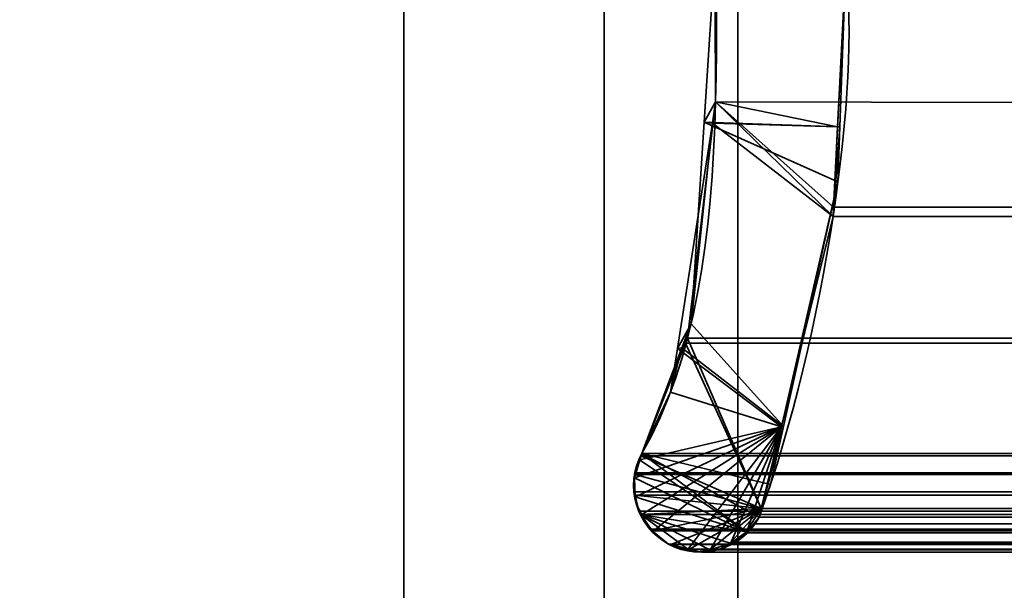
# Model space of a CAD drawing. Header units: millimetres. Extents: x -603 to 3703, y -121 to 193.
# Tile 6 of 256: x -417.37 to -410, y -4.08 to 0.19. Entities that reach past the tile are written whole.
import ezdxf

# ---------------------------------------------------------------- set-up
doc = ezdxf.new("R2010")
doc.units = ezdxf.units.MM
doc.layers.add('151', color=7, linetype='Continuous', true_color=0xffffff)

# ---------------------------------------------------------------- blocks, each defined once
blk = doc.blocks.new('UG_SURFACE_001')
at = {"layer": '151', "color": 252, "linetype": 'Continuous', "lineweight": 35}
for points in [[(603, -18, 2212.25), (603, 174.4, 2212.25), (-603, 174.4, 2212.25), (-603, -18, 2212.25)], [(-453, -18, 2062.2499), (-453, 174.4, 2062.2499), (453, 174.4, 2062.2499), (453, -18, 2062.2499)]]:
    blk.add_3dface(points, dxfattribs=at)
blk = doc.blocks.new('UG_SURFACE_007')
at = {"layer": '151', "color": 252, "linetype": 'Continuous', "lineweight": 35}
for points in [[(-397, 4.0145, -7.75), (-412, 4.0145, -7.75), (-412, -24.9528, -7.75), (412, -24.9528, -7.75)], [(-412, -24.9528, -8.75), (-412, 4.0145, -8.75), (-397, 4.0145, -8.75)], [(-397, 4.0145, -8.75), (397, 4.0145, -8.75), (-412, -24.9528, -8.75)], [(397, 4.0145, -8.75), (412, 4.0145, -8.75), (412, -24.9528, -8.75), (-412, -24.9528, -8.75)], [(-412, -24.9528, -7.75), (-412, 4.0145, -7.75), (-412, 4.0145, -8.75), (-412, -24.9528, -8.75)]]:
    blk.add_3dface(points, dxfattribs=at)
blk = doc.blocks.new('UG_SURFACE_009')
at = {"layer": '151', "color": 7, "linetype": 'Continuous', "lineweight": 35}
for points in [[(-412.1643, 0.7759, 2021.4143), (-412.1744, 2.4846, -8.75), (-412.1649, -0.4257, -8.75)], [(-412.1649, -0.4257, -8.75), (-412.1744, 2.4846, -8.75), (-411.1926, 0.5499, -8.75), (-411.2517, -0.6131, -8.75)], [(-412.1649, -0.4257, -8.75), (-412.2514, -0.5778, 2021.5013), (-412.1643, 0.7759, 2021.4143)], [(-411.2345, -0.6133, 2020.4844), (-411.1926, 0.5499, 2020.4425), (-412.1643, 0.7759, 2021.4143), (-412.2514, -0.5778, 2021.5013)], [(-411.2517, -0.6131, -8.75), (-411.1926, 0.5499, -8.75), (-411.1926, 0.5499, 2020.4425)], [(-411.1926, 0.5499, 2020.4425), (-411.2345, -0.6133, 2020.4844), (-411.2517, -0.6131, -8.75)], [(-412.1649, -0.4257, -8.75), (-412.1897, -0.5852, -8.75), (-412.2514, -0.5778, 2021.5013)], [(-412.1897, -0.5852, -8.75), (-412.1649, -0.4257, -8.75), (-411.2517, -0.6131, -8.75)], [(-412.3484, -2.085, 2021.5983), (-412.1897, -0.5852, -8.75), (-412.4515, -2.2703, -8.75)], [(-411.2858, -1.283, -8.75), (-411.6731, -2.8554, -8.75), (-412.4515, -2.2703, -8.75), (-412.1897, -0.5852, -8.75)], [(-412.3484, -2.085, 2021.5983), (-412.2514, -0.5778, 2021.5013), (-412.1897, -0.5852, -8.75)], [(-412.2514, -0.5778, 2021.5013), (-412.3484, -2.085, 2021.5983), (-411.6576, -2.8528, 2020.9076), (-411.2493, -1.0249, 2020.4992)], [(-411.2493, -1.0249, 2020.4992), (-411.2345, -0.6133, 2020.4844), (-412.2514, -0.5778, 2021.5013)], [(-412.1897, -0.5852, -8.75), (-411.2517, -0.6131, -8.75), (-411.2858, -1.283, -8.75)], [(-411.2858, -1.283, -8.75), (-411.2517, -0.6131, -8.75), (-411.2345, -0.6133, 2020.4844)], [(-411.2345, -0.6133, 2020.4844), (-411.2493, -1.0249, 2020.4992), (-411.2858, -1.283, -8.75)], [(-411.2493, -1.0249, 2020.4992), (-411.6731, -2.8554, -8.75), (-411.2858, -1.283, -8.75)], [(-411.2493, -1.0249, 2020.4992), (-411.6576, -2.8528, 2020.9076), (-411.6731, -2.8554, -8.75)], [(-412.4515, -2.2703, -8.75), (-412.4168, -2.2645, 2021.6668), (-412.3484, -2.085, 2021.5983)], [(-411.6576, -2.8528, 2020.9076), (-412.3484, -2.085, 2021.5983), (-412.4168, -2.2645, 2021.6668)], [(-412.7183, -3.0566, -8.75), (-412.7183, -3.0566, 2021.9684), (-412.4168, -2.2645, 2021.6668)], [(-412.4168, -2.2645, 2021.6668), (-412.5023, -2.5976, -8.75), (-412.7183, -3.0566, -8.75)], [(-411.755, -3.2885, 2021.0049), (-411.6576, -2.8528, 2020.9076), (-412.4168, -2.2645, 2021.6668), (-412.7183, -3.0566, 2021.9684)], [(-412.4168, -2.2645, 2021.6668), (-412.4515, -2.2703, -8.75), (-412.5023, -2.5976, -8.75)], [(-411.6731, -2.8554, -8.75), (-412.5023, -2.5976, -8.75), (-412.4515, -2.2703, -8.75)], [(-412.7321, -3.1027, -8.75), (-412.7183, -3.0566, -8.75), (-412.5023, -2.5976, -8.75), (-411.6731, -2.8554, -8.75)], [(-412.7638, -3.3802, -8.75), (-412.7771, -3.2537, -8.75), (-412.7726, -3.2386, -8.75), (-411.6731, -2.8554, -8.75)], [(-412.7726, -3.2386, -8.75), (-412.7321, -3.1027, -8.75), (-411.6731, -2.8554, -8.75)], [(-411.6731, -2.8554, -8.75), (-412.7177, -3.511, -8.75), (-412.7578, -3.4365, -8.75), (-412.7638, -3.3802, -8.75)], [(-411.6731, -2.8554, -8.75), (-412.6345, -3.6377, -8.75), (-412.661, -3.6162, -8.75), (-412.7177, -3.511, -8.75)], [(-412.3752, -3.7754, -8.75), (-412.5169, -3.7332, -8.75), (-412.6345, -3.6377, -8.75), (-411.6731, -2.8554, -8.75)], [(-411.6731, -2.8554, -8.75), (-412.2072, -3.7803, -8.75), (-412.319, -3.7921, -8.75), (-412.3752, -3.7754, -8.75)], [(-412.053, -3.7278, -8.75), (-412.1366, -3.7728, -8.75), (-412.2072, -3.7803, -8.75), (-411.6731, -2.8554, -8.75)], [(-411.9343, -3.6483, -8.75), (-411.9568, -3.676, -8.75), (-412.053, -3.7278, -8.75), (-411.6731, -2.8554, -8.75)], [(-411.6731, -2.8554, -8.75), (-411.8398, -3.5319, -8.75), (-411.9343, -3.6483, -8.75)], [(-411.8398, -3.5319, -8.75), (-411.6731, -2.8554, -8.75), (-411.6576, -2.8528, 2020.9076)], [(-411.6576, -2.8528, 2020.9076), (-411.755, -3.2885, 2021.0049), (-411.8398, -3.5319, -8.75)], [(-412.7321, -3.1027, -8.75), (-412.7351, -3.1036, 2021.9851), (-412.7183, -3.0566, 2021.9684)], [(-412.7183, -3.0566, 2021.9684), (-412.7351, -3.1036, 2021.9851), (-411.9347, -3.642, 2021.1847)], [(-412.7183, -3.0566, 2021.9684), (-412.7183, -3.0566, -8.75), (-412.7321, -3.1027, -8.75)], [(-412.7183, -3.0566, 2021.9684), (-411.9347, -3.642, 2021.1847), (-411.8696, -3.5803, 2021.1196), (-411.8398, -3.5319, 2021.0898)], [(-411.8398, -3.5319, 2021.0898), (-411.755, -3.2885, 2021.0049), (-412.7183, -3.0566, 2021.9684)], [(-412.7351, -3.1036, 2021.9851), (-412.7321, -3.1027, -8.75), (-412.7726, -3.2386, -8.75)], [(-412.7726, -3.2386, -8.75), (-412.7699, -3.2006, 2022.0199), (-412.7351, -3.1036, 2021.9851)], [(-411.9347, -3.642, 2021.1847), (-412.7351, -3.1036, 2021.9851), (-412.7699, -3.2006, 2022.0199), (-412.7715, -3.2381, 2022.0215)], [(-412.7726, -3.2386, -8.75), (-412.7771, -3.2537, -8.75), (-412.7671, -3.379, 2022.0172)], [(-412.7762, -3.3434, 2022.0263), (-412.7715, -3.2381, 2022.0215), (-412.7726, -3.2386, -8.75)], [(-412.7715, -3.2381, 2022.0215), (-412.7762, -3.3434, 2022.0263), (-412.7671, -3.379, 2022.0172), (-411.9347, -3.642, 2021.1847)], [(-412.7671, -3.379, 2022.0172), (-412.7762, -3.3434, 2022.0263), (-412.7726, -3.2386, -8.75)], [(-412.7726, -3.2386, -8.75), (-412.7715, -3.2381, 2022.0215), (-412.7699, -3.2006, 2022.0199)], [(-412.7771, -3.2537, -8.75), (-412.7638, -3.3802, -8.75), (-412.7671, -3.379, 2022.0172)], [(-411.755, -3.2885, 2021.0049), (-411.8398, -3.5319, 2021.0898), (-411.8398, -3.5319, -8.75)], [(-412.7395, -3.4879, 2021.9893), (-412.7671, -3.379, 2022.0172), (-412.7638, -3.3802, -8.75)], [(-412.7671, -3.379, 2022.0172), (-412.7395, -3.4879, 2021.9893), (-412.7241, -3.5127, 2021.9741), (-411.9347, -3.642, 2021.1847)], [(-412.7638, -3.3802, -8.75), (-412.7578, -3.4365, -8.75), (-412.7395, -3.4879, 2021.9893)], [(-412.7578, -3.4365, -8.75), (-412.7177, -3.511, -8.75), (-412.7241, -3.5127, 2021.9741)], [(-412.7241, -3.5127, 2021.9741), (-412.7395, -3.4879, 2021.9893), (-412.7578, -3.4365, -8.75)], [(-412.6571, -3.6207, 2021.9071), (-412.7241, -3.5127, 2021.9741), (-412.7177, -3.511, -8.75)], [(-412.7241, -3.5127, 2021.9741), (-412.3757, -3.7674, 2021.6258), (-412.2679, -3.7935, 2021.5178), (-412.2083, -3.7758, 2021.4581)], [(-412.7241, -3.5127, 2021.9741), (-412.6571, -3.6207, 2021.9071), (-412.6361, -3.6376, 2021.8861)], [(-412.6361, -3.6376, 2021.8861), (-412.5169, -3.7332, 2021.7669), (-412.3757, -3.7674, 2021.6258), (-412.7241, -3.5127, 2021.9741)], [(-412.2083, -3.7758, 2021.4581), (-412.0493, -3.7285, 2021.2994), (-412.7241, -3.5127, 2021.9741)], [(-412.0493, -3.7285, 2021.2994), (-412.0153, -3.7184, 2021.2653), (-411.9347, -3.642, 2021.1847), (-412.7241, -3.5127, 2021.9741)], [(-412.7177, -3.511, -8.75), (-412.661, -3.6162, -8.75), (-412.6571, -3.6207, 2021.9071)], [(-411.9343, -3.6483, -8.75), (-411.8398, -3.5319, -8.75), (-411.8398, -3.5319, 2021.0898)], [(-411.8398, -3.5319, 2021.0898), (-411.8696, -3.5803, 2021.1196), (-411.9343, -3.6483, -8.75)], [(-411.8696, -3.5803, 2021.1196), (-411.9347, -3.642, 2021.1847), (-411.9343, -3.6483, -8.75)], [(-412.661, -3.6162, -8.75), (-412.6345, -3.6377, -8.75), (-412.6361, -3.6376, 2021.8861)], [(-412.6361, -3.6376, 2021.8861), (-412.6571, -3.6207, 2021.9071), (-412.661, -3.6162, -8.75)], [(-412.5169, -3.7332, 2021.7669), (-412.6361, -3.6376, 2021.8861), (-412.6345, -3.6377, -8.75)], [(-412.6345, -3.6377, -8.75), (-412.5169, -3.7332, -8.75), (-412.5169, -3.7332, 2021.7669)], [(-412.053, -3.7278, -8.75), (-411.9568, -3.676, -8.75), (-411.9347, -3.642, 2021.1847)], [(-411.9347, -3.642, 2021.1847), (-412.0153, -3.7184, 2021.2653), (-412.053, -3.7278, -8.75)], [(-411.9568, -3.676, -8.75), (-411.9343, -3.6483, -8.75), (-411.9347, -3.642, 2021.1847)], [(-412.5169, -3.7332, -8.75), (-412.3752, -3.7754, -8.75), (-412.3757, -3.7674, 2021.6258)], [(-412.3757, -3.7674, 2021.6258), (-412.5169, -3.7332, 2021.7669), (-412.5169, -3.7332, -8.75)], [(-412.0493, -3.7285, 2021.2994), (-412.2083, -3.7758, 2021.4581), (-412.1366, -3.7728, -8.75)], [(-412.1366, -3.7728, -8.75), (-412.053, -3.7278, -8.75), (-412.0493, -3.7285, 2021.2994)], [(-412.0153, -3.7184, 2021.2653), (-412.0493, -3.7285, 2021.2994), (-412.053, -3.7278, -8.75)], [(-412.2679, -3.7935, 2021.5178), (-412.3757, -3.7674, 2021.6258), (-412.3752, -3.7754, -8.75)], [(-412.3752, -3.7754, -8.75), (-412.319, -3.7921, -8.75), (-412.2679, -3.7935, 2021.5178)], [(-412.319, -3.7921, -8.75), (-412.2072, -3.7803, -8.75), (-412.2083, -3.7758, 2021.4581)], [(-412.2083, -3.7758, 2021.4581), (-412.2679, -3.7935, 2021.5178), (-412.319, -3.7921, -8.75)], [(-412.2083, -3.7758, 2021.4581), (-412.2072, -3.7803, -8.75), (-412.1366, -3.7728, -8.75)]]:
    blk.add_3dface(points, dxfattribs=at)
blk = doc.blocks.new('UG_SURFACE_010')
at = {"layer": '151', "color": 7, "linetype": 'Continuous', "lineweight": 35}
for points in [[(-411.1926, 0.5499, 2020.4425), (-411.2823, -1.2143, 2020.5324), (-412.1649, -0.4257, 2021.4148), (-412.1673, 0.3027, 2021.4171)], [(411.2493, -1.0249, 2020.4992), (-411.2823, -1.2143, 2020.5324), (-411.1926, 0.5499, 2020.4425)], [(-411.1926, 0.5499, 2020.4425), (411.1926, 0.5499, 2020.4425), (411.2493, -1.0249, 2020.4992)], [(412.3484, -2.085, 2021.5983), (412.1944, 0.3073, 2021.4443), (-412.1673, 0.3027, 2021.4171)], [(412.3484, -2.085, 2021.5983), (-412.1673, 0.3027, 2021.4171), (-412.1649, -0.4257, 2021.4148)], [(-411.2858, -1.283, 2020.5357), (-411.8236, -3.4661, 2021.0736), (-412.375, -2.1926, 2021.625), (-412.1649, -0.4257, 2021.4148)], [(-412.1649, -0.4257, 2021.4148), (-412.375, -2.1926, 2021.625), (412.4011, -2.2235, 2021.651)], [(-412.1649, -0.4257, 2021.4148), (-411.2823, -1.2143, 2020.5324), (-411.2858, -1.283, 2020.5357)], [(-412.1649, -0.4257, 2021.4148), (412.4011, -2.2235, 2021.651), (412.3484, -2.085, 2021.5983)], [(411.2493, -1.0249, 2020.4992), (411.2903, -1.2084, 2020.5402), (-411.2823, -1.2143, 2020.5324)], [(-411.2858, -1.283, 2020.5357), (411.2903, -1.2084, 2020.5402), (411.755, -3.2885, 2021.0049)], [(-411.2858, -1.283, 2020.5357), (-411.2823, -1.2143, 2020.5324), (411.2903, -1.2084, 2020.5402)], [(411.755, -3.2885, 2021.0049), (-411.8236, -3.4661, 2021.0736), (-411.2858, -1.283, 2020.5357)], [(-412.3904, -2.2315, 2021.6405), (-412.375, -2.1926, 2021.625), (-411.8236, -3.4661, 2021.0736)], [(-412.375, -2.1926, 2021.625), (-412.3904, -2.2315, 2021.6405), (412.4011, -2.2235, 2021.651)], [(-412.7246, -3.0742, 2021.9746), (-412.7183, -3.0566, 2021.9684), (-412.3904, -2.2315, 2021.6405), (-411.8236, -3.4661, 2021.0736)], [(-412.3904, -2.2315, 2021.6405), (-412.7183, -3.0566, 2021.9684), (412.7183, -3.0566, 2021.9684)], [(412.7183, -3.0566, 2021.9684), (412.4011, -2.2235, 2021.651), (-412.3904, -2.2315, 2021.6405)], [(-412.7704, -3.2114, 2022.0203), (-412.7699, -3.2006, 2022.0199), (-412.7246, -3.0742, 2021.9746), (-411.8236, -3.4661, 2021.0736)], [(412.7699, -3.2006, 2022.0199), (412.7246, -3.0742, 2021.9746), (-412.7246, -3.0742, 2021.9746), (-412.7699, -3.2006, 2022.0199)], [(412.7183, -3.0566, 2021.9684), (-412.7183, -3.0566, 2021.9684), (-412.7246, -3.0742, 2021.9746), (412.7246, -3.0742, 2021.9746)], [(-411.8236, -3.4661, 2021.0736), (-412.7704, -3.3663, 2022.0203), (-412.7762, -3.3434, 2022.0263), (-412.7704, -3.2114, 2022.0203)], [(412.7704, -3.2114, 2022.0203), (-412.7704, -3.2114, 2022.0203), (-412.7762, -3.3434, 2022.0263)], [(412.7762, -3.3434, 2022.0263), (412.7704, -3.2114, 2022.0203), (-412.7762, -3.3434, 2022.0263)], [(-412.7699, -3.2006, 2022.0199), (-412.7704, -3.2114, 2022.0203), (412.7704, -3.2114, 2022.0203)], [(-412.7699, -3.2006, 2022.0199), (412.7704, -3.2114, 2022.0203), (412.7699, -3.2006, 2022.0199)], [(411.755, -3.2885, 2021.0049), (411.8178, -3.4688, 2021.0679), (-411.8236, -3.4661, 2021.0736)], [(-412.7762, -3.3434, 2022.0263), (-412.7704, -3.3663, 2022.0203), (412.7704, -3.3663, 2022.0203), (412.7762, -3.3434, 2022.0263)], [(-412.7251, -3.5111, 2021.975), (-412.7395, -3.4879, 2021.9893), (-412.7704, -3.3663, 2022.0203), (-411.8236, -3.4661, 2021.0736)], [(412.7704, -3.3663, 2022.0203), (-412.7704, -3.3663, 2022.0203), (-412.7395, -3.4879, 2021.9893)], [(412.7395, -3.4879, 2021.9893), (412.7704, -3.3663, 2022.0203), (-412.7395, -3.4879, 2021.9893)], [(-412.7395, -3.4879, 2021.9893), (-412.7251, -3.5111, 2021.975), (412.7251, -3.5111, 2021.975), (412.7395, -3.4879, 2021.9893)], [(-411.8236, -3.4661, 2021.0736), (-412.6413, -3.6334, 2021.8914), (-412.6571, -3.6207, 2021.9071), (-412.7251, -3.5111, 2021.975)], [(412.7251, -3.5111, 2021.975), (-412.7251, -3.5111, 2021.975), (-412.6571, -3.6207, 2021.9071)], [(412.6571, -3.6207, 2021.9071), (412.7251, -3.5111, 2021.975), (-412.6571, -3.6207, 2021.9071)], [(-412.5004, -3.7372, 2021.7505), (-412.5169, -3.7332, 2021.7669), (-412.6413, -3.6334, 2021.8914), (-411.8236, -3.4661, 2021.0736)], [(-412.36, -3.7712, 2021.61), (-412.5004, -3.7372, 2021.7505), (-411.8236, -3.4661, 2021.0736)], [(-411.8236, -3.4661, 2021.0736), (-412.2073, -3.7755, 2021.4572), (-412.2679, -3.7935, 2021.5178), (-412.36, -3.7712, 2021.61)], [(-411.8236, -3.4661, 2021.0736), (-412.0605, -3.7319, 2021.3106), (-412.2073, -3.7755, 2021.4572)], [(-411.9409, -3.6479, 2021.1909), (-412.0153, -3.7184, 2021.2653), (-412.0605, -3.7319, 2021.3106), (-411.8236, -3.4661, 2021.0736)], [(-411.8236, -3.4661, 2021.0736), (-411.8398, -3.5319, 2021.0898), (-411.8696, -3.5803, 2021.1196), (-411.9409, -3.6479, 2021.1909)], [(-411.8696, -3.5803, 2021.1196), (411.8398, -3.5319, 2021.0898), (411.8696, -3.5803, 2021.1196)], [(-411.8696, -3.5803, 2021.1196), (-411.8398, -3.5319, 2021.0898), (411.8398, -3.5319, 2021.0898)], [(-411.8398, -3.5319, 2021.0898), (-411.8236, -3.4661, 2021.0736), (411.8178, -3.4688, 2021.0679)], [(411.8178, -3.4688, 2021.0679), (411.8398, -3.5319, 2021.0898), (-411.8398, -3.5319, 2021.0898)], [(411.8696, -3.5803, 2021.1196), (-411.9409, -3.6479, 2021.1909), (-411.8696, -3.5803, 2021.1196)], [(411.8696, -3.5803, 2021.1196), (411.9409, -3.6479, 2021.1909), (-411.9409, -3.6479, 2021.1909)], [(-412.6571, -3.6207, 2021.9071), (-412.6413, -3.6334, 2021.8914), (412.6413, -3.6334, 2021.8914), (412.6571, -3.6207, 2021.9071)], [(412.6413, -3.6334, 2021.8914), (-412.6413, -3.6334, 2021.8914), (-412.5169, -3.7332, 2021.7669), (412.5169, -3.7332, 2021.7669)], [(-412.0153, -3.7184, 2021.2653), (411.9409, -3.6479, 2021.1909), (412.0153, -3.7184, 2021.2653)], [(-412.0153, -3.7184, 2021.2653), (-411.9409, -3.6479, 2021.1909), (411.9409, -3.6479, 2021.1909)], [(412.5169, -3.7332, 2021.7669), (-412.5169, -3.7332, 2021.7669), (-412.5004, -3.7372, 2021.7505), (412.5004, -3.7372, 2021.7505)], [(412.5004, -3.7372, 2021.7505), (-412.5004, -3.7372, 2021.7505), (-412.36, -3.7712, 2021.61), (412.36, -3.7712, 2021.61)], [(412.2073, -3.7755, 2021.4572), (-412.2073, -3.7755, 2021.4572), (-412.0605, -3.7319, 2021.3106), (412.0605, -3.7319, 2021.3106)], [(412.0153, -3.7184, 2021.2653), (-412.0605, -3.7319, 2021.3106), (-412.0153, -3.7184, 2021.2653)], [(412.0153, -3.7184, 2021.2653), (412.0605, -3.7319, 2021.3106), (-412.0605, -3.7319, 2021.3106)], [(412.2679, -3.7935, 2021.5178), (-412.36, -3.7712, 2021.61), (-412.2679, -3.7935, 2021.5178)], [(412.2679, -3.7935, 2021.5178), (412.36, -3.7712, 2021.61), (-412.36, -3.7712, 2021.61)], [(-412.2679, -3.7935, 2021.5178), (-412.2073, -3.7755, 2021.4572), (412.2073, -3.7755, 2021.4572), (412.2679, -3.7935, 2021.5178)]]:
    blk.add_3dface(points, dxfattribs=at)
blk = doc.blocks.new('UG_SURFACE_033')
at = {"layer": '151', "color": 252, "linetype": 'Continuous', "lineweight": 35}
for points in [[(-414.5, -29.92, 2023.7501), (-414.5, 14.42, 2023.7501), (-414.5, 14.42, -8.75), (-414.5, -29.92, -8.75)], [(-413, -29.92, 2022.2499), (-413, 14.42, 2022.2499), (-414.5, 14.42, 2023.7501), (-414.5, -29.92, 2023.7501)], [(-414.5, -29.92, -8.75), (-414.5, 14.42, -8.75), (-413, 14.42, -8.75), (-413, -29.92, -8.75)], [(-413, -29.92, 2022.2499), (-413, -29.92, -8.75), (-413, 14.42, -8.75), (-413, 14.42, 2022.2499)]]:
    blk.add_3dface(points, dxfattribs=at)
blk = doc.blocks.new('UG_SURFACE_034')
at = {"layer": '151', "color": 252, "linetype": 'Continuous', "lineweight": 35}
for points in [[(-414.5, -29.92, 2023.7501), (-414.5, 14.42, 2023.7501), (-414.5, 14.42, -8.75), (-414.5, -29.92, -8.75)], [(-413, -29.92, 2022.2499), (-413, 14.42, 2022.2499), (-414.5, 14.42, 2023.7501), (-414.5, -29.92, 2023.7501)], [(-414.5, -29.92, -8.75), (-414.5, 14.42, -8.75), (-413, 14.42, -8.75), (-413, -29.92, -8.75)], [(-413, -29.92, 2022.2499), (-413, -29.92, -8.75), (-413, 14.42, -8.75), (-413, 14.42, 2022.2499)]]:
    blk.add_3dface(points, dxfattribs=at)
blk = doc.blocks.new('UG_SURFACE_035')
at = {"layer": '151', "color": 252, "linetype": 'Continuous', "lineweight": 35}
for points in [[(-414.5, -29.92, 2023.7501), (414.5, -29.92, 2023.7501), (414.5, 14.42, 2023.7501), (-414.5, 14.42, 2023.7501)], [(-414.5, -29.92, 2023.7501), (-414.5, 14.42, 2023.7501), (-413, 14.42, 2022.2499), (-413, -29.92, 2022.2499)], [(-413, -29.92, 2022.2499), (-413, 14.42, 2022.2499), (413, 14.42, 2022.2499), (413, -29.92, 2022.2499)]]:
    blk.add_3dface(points, dxfattribs=at)

msp = doc.modelspace()

# ---------------------------------------------------------------- linework, layer by layer
at = {"layer": '151', "color": 252, "linetype": 'Continuous', "lineweight": 35}
for p, q in [((-414.5, 14.42, -8.75), (-414.5, -29.92, -8.75)), ((-414.5, -29.92, 2023.75), (-414.5, 14.42, 2023.75)), ((-414.5, 14.42, -8.75), (-414.5, -29.92, -8.75)), ((-414.5, -29.92, 2023.75), (-414.5, 14.42, 2023.75)), ((-414.5, -29.92, 2023.75), (-414.5, 14.42, 2023.75)), ((-413, -29.92, 2022.25), (-413, 14.42, 2022.25)), ((-413, 14.42, -8.75), (-413, -29.92, -8.75)), ((-413, 14.42, -8.75), (-413, -29.92, -8.75)), ((-413, -29.92, 2022.25), (-413, 14.42, 2022.25)), ((-413, -29.92, 2022.25), (-413, 14.42, 2022.25)), ((-412, -24.9528, -7.75), (-412, 4.0145, -7.75)), ((-412, -24.9528, -8.75), (-412, 4.0145, -8.75))]:
    msp.add_line(p, q, dxfattribs=at)
at = {"layer": '151', "color": 7, "linetype": 'Continuous', "lineweight": 35}
for p, q in [((-412.7183, -3.0566, 2021.9683), (-412.7183, -3.0566, -8.75)), ((412.7183, -3.0566, 2021.9683), (-412.7183, -3.0566, 2021.9683)), ((411.8398, -3.5319, 2021.0898), (-411.8398, -3.5319, 2021.0898)), ((-411.8398, -3.5319, 2021.0898), (-411.8398, -3.5319, -8.75)), ((412.5169, -3.7332, 2021.7669), (-412.5169, -3.7332, 2021.7669)), ((-412.5169, -3.7332, 2021.7669), (-412.5169, -3.7332, -8.75))]:
    msp.add_line(p, q, dxfattribs=at)
for points in [[(-412.175, 2.6459, -8.75), (-412.2322, 0.6697, -8.75), (-411.9096, -1.668, -8.75), (-412.7183, -3.0566, -8.75)], [(-412.7183, -3.0566, 2021.9683), (-411.9096, -1.668, 2021.1596), (-412.2322, 0.6697, 2021.4822), (-412.175, 2.6459, 2021.425)], [(-412.175, 2.6459, 2021.425), (-412.2322, 0.6697, 2021.4822), (-411.9096, -1.668, 2021.1596), (-412.7183, -3.0566, 2021.9683)], [(-411.8398, -3.5319, -8.75), (-411.3398, -2.1669, -8.75), (-411.0783, -0.2606, -8.75), (-411.1926, 0.5499, -8.75)], [(-411.1926, 0.5499, 2020.4426), (-411.0783, -0.2606, 2020.3283), (-411.3398, -2.1669, 2020.5898), (-411.8398, -3.5319, 2021.0898)], [(-411.8398, -3.5319, 2021.0898), (-411.3398, -2.1669, 2020.5898), (-411.0783, -0.2606, 2020.3283), (-411.1926, 0.5499, 2020.4426)], [(-412.7183, -3.0566, -8.75), (-412.8497, -3.2988, -8.75), (-412.7594, -3.602, -8.75), (-412.5169, -3.7332, -8.75)], [(-412.7183, -3.0566, 2021.9683), (-412.8497, -3.2988, 2022.0997), (-412.7594, -3.602, 2022.0094), (-412.5169, -3.7332, 2021.7669)], [(-412.7183, -3.0566, 2021.9683), (-412.8497, -3.2988, 2022.0997), (-412.7594, -3.602, 2022.0094), (-412.5169, -3.7332, 2021.7669)], [(-412.5169, -3.7332, -8.75), (-412.2742, -3.8648, -8.75), (-411.971, -3.7744, -8.75), (-411.8398, -3.5319, -8.75)], [(-412.5169, -3.7332, 2021.7669), (-412.2742, -3.8648, 2021.5242), (-411.971, -3.7744, 2021.221), (-411.8398, -3.5319, 2021.0898)], [(-412.5169, -3.7332, 2021.7669), (-412.2742, -3.8648, 2021.5242), (-411.971, -3.7744, 2021.221), (-411.8398, -3.5319, 2021.0898)]]:
    msp.add_open_spline(points, degree=3, dxfattribs=at)

# ---------------------------------------------------------------- block references
at = {"layer": '151', "color": 252, "linetype": 'Continuous', "lineweight": 35}
for name in ['UG_SURFACE_001', 'UG_SURFACE_007', 'UG_SURFACE_033', 'UG_SURFACE_034', 'UG_SURFACE_035']:
    msp.add_blockref(name, (0, 0), dxfattribs=at)
at = {"layer": '151', "color": 7, "linetype": 'Continuous', "lineweight": 35}
for name in ['UG_SURFACE_009', 'UG_SURFACE_010']:
    msp.add_blockref(name, (0, 0), dxfattribs=at)

doc.saveas('drawing.dxf')
